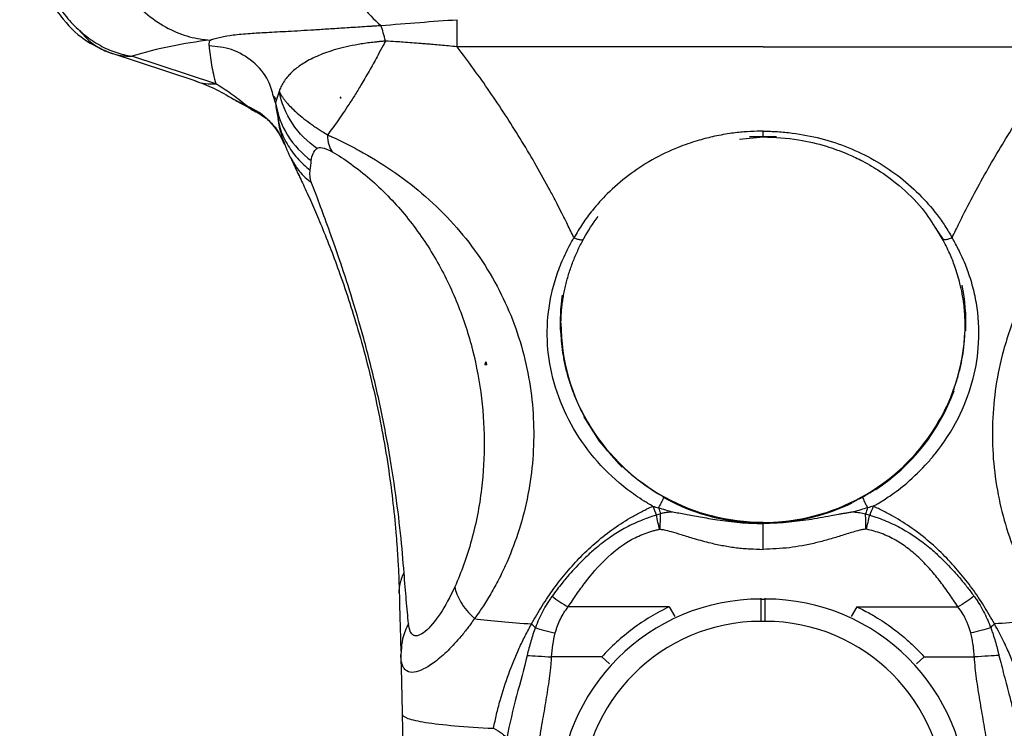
# Model space of a CAD drawing. Header units: millimetres. Extents: x 13 to 546, y 13 to 419.
# Tile 13 of 22: x 304 to 347, y 272 to 304. Entities that reach past the tile are written whole.
import ezdxf

# ---------------------------------------------------------------- set-up
doc = ezdxf.new("R2010")
doc.units = ezdxf.units.MM
doc.header["$LTSCALE"] = 2

msp = doc.modelspace()

# ---------------------------------------------------------------- linework, layer by layer
for p, q in [((336.739, 302.658), (323.116, 302.658)), ((336.739, 302.658), (350.362, 302.658)), ((307.692, 302.383), (311.429, 301.151)), ((312.369, 301.011), (308.632, 302.243)), ((315.035, 300.158), (314.937, 300.449)), ((314.971, 300.466), (315.037, 300.305)), ((315.188, 300.673), (315.079, 300.307)), ((317.911, 300.42), (317.911, 300.385)), ((317.911, 300.385), (317.952, 300.385)), ((313.247, 300.27), (314.122, 299.808)), ((313.759, 300.009), (313.261, 300.265)), ((315.079, 300.307), (315.035, 300.158)), ((315.035, 300.158), (315.065, 299.876)), ((315.065, 299.876), (315.071, 299.818)), ((315.071, 299.818), (315.147, 299.451)), ((335.695, 298.549), (336.739, 298.648)), ((337.34, 298.651), (336.139, 298.651)), ((315.401, 298.43), (315.43, 298.304)), ((315.675, 297.745), (315.78, 297.586)), ((315.737, 297.636), (316.074, 296.93)), ((321.043, 294.299), (321.043, 294.3)), ((321.043, 294.299), (321.044, 294.299)), ((344.715, 294.125), (344.447, 294.56)), ((344.473, 294.496), (344.793, 294.027)), ((324.391, 288.507), (324.391, 288.627)), ((324.346, 288.507), (324.391, 288.507)), ((324.391, 288.507), (324.439, 288.507)), ((330.317, 284.085), (330.467, 283.939)), ((341.346, 281.175), (341.323, 281.176)), ((336.639, 278.1), (336.639, 278.068)), ((336.639, 278.068), (336.639, 277.071)), ((336.639, 278.068), (336.839, 278.068)), ((336.839, 278.068), (336.839, 278.1)), ((336.839, 277.071), (336.839, 278.068)), ((332.556, 277.72), (328.066, 277.72)), ((332.556, 277.72), (332.813, 277.289)), ((340.923, 277.72), (340.665, 277.289)), ((340.923, 277.72), (345.412, 277.72)), ((336.839, 277.071), (336.639, 277.071)), ((320.627, 275.757), (320.608, 275.583)), ((329.558, 275.489), (327.326, 275.489)), ((329.558, 275.489), (329.902, 275.177)), ((343.921, 275.489), (343.577, 275.177)), ((343.921, 275.489), (346.153, 275.489))]:
    msp.add_line(p, q)
at = {"flags": 128}
msp.add_lwpolyline([(328.753, 286.182), (329.442, 285.098), (330.317, 284.085)], dxfattribs=at)
for centre, radius, start, end in [((314.513, 282.379), 20.717, 96.612, 106.4936), ((337.007, 290.344), 8.767, 357.8447, 11.1564), ((336.469, 290.344), 8.765, 171.7317, 182.7499), ((336.501, 290.348), 8.762, 180.0253, 212.0487), ((336.977, 290.348), 8.762, 327.9513, 359.9747), ((336.872, 290.401), 8.914, 303.2771, 339.9406), ((336.739, 290.541), 9.066, 212.2825, 327.7175), ((336.736, 290.591), 9.145, 240.95, 271.8253), ((336.744, 290.589), 9.142, 275.769, 295.6986), ((336.639, 269.069), 8.999, 90, 180), ((336.839, 269.069), 8.999, 0, 90), ((336.639, 269.069), 8.002, 90, 180), ((336.839, 269.069), 8.002, 0, 90)]:
    msp.add_arc(centre, radius, start, end)
msp.add_ellipse((305.368, 282.969), major_axis=(17.421, 8.483), ratio=0.943705, start_param=0.182804, end_param=0.182888)
for points, knots in [([(307.036, 309.212), (307.036, 308.859), (307.063, 308.493), (307.179, 307.746), (307.269, 307.367), (307.517, 306.617), (307.676, 306.248), (308.056, 305.544), (308.279, 305.209), (308.776, 304.599), (309.05, 304.323), (309.633, 303.844), (309.94, 303.642), (310.567, 303.317), (310.886, 303.194), (311.517, 303.022), (311.828, 302.974), (312.128, 302.958)], [0, 0, 0, 0, 0.125, 0.125, 0.25, 0.25, 0.375, 0.375, 0.5, 0.5, 0.625, 0.625, 0.75, 0.75, 0.875, 0.875, 1, 1, 1, 1]), ([(317.036, 309.109), (317.114, 308.579), (317.236, 308.026), (317.57, 306.934), (317.781, 306.398), (318.267, 305.408), (318.542, 304.956), (319.118, 304.182), (319.419, 303.86), (319.714, 303.607)], [0, 0, 0, 0, 0.25, 0.25, 0.5, 0.5, 0.75, 0.75, 1, 1, 1, 1]), ([(303.749, 308.617), (303.758, 308.546), (303.775, 308.404), (303.809, 308.191), (303.847, 307.979), (303.89, 307.769), (303.939, 307.561), (303.992, 307.355), (304.049, 307.152), (304.111, 306.951), (304.176, 306.753), (304.245, 306.559), (304.318, 306.367), (304.528, 305.847), (304.943, 305.018), (305.492, 304.237), (305.933, 303.737), (306.236, 303.436), (306.552, 303.164), (306.879, 302.923), (307.216, 302.715), (307.562, 302.541), (307.915, 302.404), (308.273, 302.3), (308.511, 302.262), (308.632, 302.243)], [0, 0, 0, 0, 0.022379, 0.044429, 0.066164, 0.087597, 0.108743, 0.129616, 0.150232, 0.170607, 0.190758, 0.210702, 0.230457, 0.250041, 0.37338, 0.499862, 0.549733, 0.600861, 0.653352, 0.707288, 0.762728, 0.819707, 0.878245, 0.938346, 1, 1, 1, 1]), ([(303.636, 307.933), (303.676, 307.77), (303.755, 307.44), (303.936, 306.875), (304.164, 306.278), (304.515, 305.496), (304.995, 304.637), (305.723, 303.654), (306.574, 302.851), (307.376, 302.52), (307.754, 302.363)], [0, 0, 0, 0, 0.069956, 0.141189, 0.213537, 0.286043, 0.425521, 0.55537, 0.79, 1, 1, 1, 1]), ([(319.714, 303.607), (320.305, 303.655), (320.884, 303.701), (322.017, 303.788), (322.572, 303.829), (323.116, 303.864)], [0, 0, 0, 0, 0.5, 0.5, 1, 1, 1, 1]), ([(323.116, 302.658), (323.116, 302.919), (323.116, 303.163), (323.116, 303.575), (323.116, 303.743), (323.116, 303.864)], [0, 0, 0, 0, 0.5, 0.5, 1, 1, 1, 1]), ([(312.128, 302.958), (312.163, 302.97), (312.233, 302.995), (312.381, 303.04), (312.663, 303.112), (313.148, 303.193), (313.829, 303.256), (314.642, 303.303), (315.568, 303.349), (316.522, 303.405), (317.397, 303.461), (318.112, 303.507), (318.756, 303.548), (319.215, 303.577), (319.492, 303.592), (319.631, 303.601), (319.714, 303.607)], [0, 0, 0, 0, 0.03125, 0.0624999, 0.1249999, 0.2499998, 0.3872631, 0.500001, 0.6250009, 0.7500007, 0.8125006, 0.8750006, 0.9375005, 0.9687505, 0.9813756, 1, 1, 1, 1]), ([(306.313, 303.383), (306.448, 303.202), (306.605, 303.034), (306.958, 302.741), (307.153, 302.616), (307.562, 302.419), (307.777, 302.347), (308.207, 302.257), (308.423, 302.238), (308.632, 302.243)], [0, 0, 0, 0, 0.25, 0.25, 0.5, 0.5, 0.75, 0.75, 1, 1, 1, 1]), ([(312.068, 302.701), (312.067, 302.72), (312.066, 302.749), (312.07, 302.784), (312.072, 302.801), (312.074, 302.81), (312.074, 302.814), (312.075, 302.816), (312.075, 302.817), (312.075, 302.818), (312.085, 302.868), (312.102, 302.915), (312.128, 302.958)], [0, 0, 0, 0, 0.25, 0.375, 0.4375, 0.46875, 0.484375, 0.492188, 0.492188, 0.5, 0.5, 1, 1, 1, 1]), ([(312.068, 302.701), (312.081, 302.56), (312.094, 302.419), (312.13, 302.138), (312.152, 301.997), (312.201, 301.715), (312.229, 301.574), (312.294, 301.293), (312.332, 301.152), (312.369, 301.011)], [0, 0, 0, 0, 0.25, 0.25, 0.5, 0.5, 0.75, 0.75, 1, 1, 1, 1]), ([(314.937, 300.449), (314.874, 300.685), (314.715, 301.276), (314.053, 302.031), (313.116, 302.599), (312.409, 302.668), (312.068, 302.701)], [0, 0, 0, 0, 0.185065, 0.464345, 0.741666, 1, 1, 1, 1]), ([(319.922, 302.91), (319.864, 302.905), (319.749, 302.894), (319.585, 302.879), (319.433, 302.864), (319.235, 302.841), (318.991, 302.807), (318.615, 302.747), (318.171, 302.657), (317.556, 302.498), (316.897, 302.264), (316.305, 301.96), (315.855, 301.635), (315.57, 301.341), (315.384, 301.086), (315.266, 300.874), (315.214, 300.739), (315.188, 300.673)], [0, 0, 0, 0, 0.016999, 0.033094, 0.048264, 0.062496, 0.093148, 0.124993, 0.185834, 0.249993, 0.368902, 0.499995, 0.62155, 0.749997, 0.836529, 0.919808, 1, 1, 1, 1]), ([(319.922, 302.91), (319.889, 302.846), (319.779, 302.637), (319.551, 302.212), (319.232, 301.638), (318.894, 301.053), (318.583, 300.539), (318.308, 300.106), (318.046, 299.714), (317.798, 299.356), (317.563, 299.029), (317.417, 298.833), (317.344, 298.737)], [0, 0, 0, 0, 0.036675, 0.12015, 0.249996, 0.388956, 0.5, 0.604654, 0.706997, 0.807012, 0.904684, 1, 1, 1, 1]), ([(323.116, 302.658), (322.987, 302.67), (322.74, 302.693), (322.386, 302.725), (322.065, 302.754), (321.779, 302.78), (321.46, 302.806), (321.11, 302.833), (320.733, 302.861), (320.34, 302.884), (320.077, 302.901), (319.922, 302.91)], [0, 0, 0, 0, 0.1210388, 0.2315822, 0.3315991, 0.4210714, 0.4999934, 0.6293587, 0.7499998, 0.8536087, 1, 1, 1, 1]), ([(328.32, 294.156), (328.225, 294.354), (328.047, 294.722), (327.794, 295.227), (327.581, 295.644), (327.408, 295.974), (327.277, 296.22), (327.01, 296.716), (326.57, 297.5), (325.929, 298.575), (325.257, 299.638), (324.567, 300.669), (323.855, 301.678), (323.363, 302.332), (323.116, 302.658)], [0, 0, 0, 0, 0.065042, 0.120744, 0.167098, 0.204096, 0.231729, 0.249993, 0.371881, 0.500009, 0.625426, 0.750565, 0.875425, 1, 1, 1, 1]), ([(345.158, 294.156), (345.262, 294.371), (345.446, 294.752), (345.822, 295.507), (346.496, 296.785), (347.541, 298.594), (348.672, 300.329), (349.486, 301.483), (349.975, 302.145), (350.222, 302.472), (350.362, 302.658)], [0, 0, 0, 0, 0.070553, 0.125, 0.249998, 0.499998, 0.749999, 0.875, 0.92881, 1, 1, 1, 1]), ([(311.433, 301.16), (311.454, 301.149), (311.737, 301.008), (312.064, 301.009), (312.369, 301.011)], [0, 0, 0, 0, 0.07094, 1, 1, 1, 1]), ([(311.443, 301.146), (311.715, 301.047), (312.26, 300.85), (312.873, 300.495), (313.179, 300.318)], [0, 0, 0, 0, 0.500194, 1, 1, 1, 1]), ([(313.759, 300.009), (313.509, 300.22), (313.27, 300.404), (312.807, 300.734), (312.584, 300.88), (312.369, 301.011)], [0, 0, 0, 0, 0.5, 0.5, 1, 1, 1, 1]), ([(315.188, 300.673), (315.205, 300.64), (315.239, 300.575), (315.299, 300.476), (315.366, 300.377), (315.44, 300.279), (315.548, 300.147), (315.7, 299.979), (315.928, 299.759), (316.207, 299.521), (316.49, 299.304), (316.735, 299.131), (316.919, 299.007), (317.12, 298.874), (317.262, 298.787), (317.344, 298.737)], [0, 0, 0, 0, 0.059575, 0.117979, 0.175163, 0.231087, 0.285722, 0.393413, 0.499975, 0.625915, 0.749989, 0.814339, 0.874998, 0.927835, 1, 1, 1, 1]), ([(316.876, 298.133), (316.456, 298.419), (316.075, 298.799), (315.49, 299.678), (315.288, 300.176), (315.188, 300.673)], [0, 0, 0, 0, 0.5, 0.5, 1, 1, 1, 1]), ([(313.261, 300.265), (313.252, 300.27), (313.219, 300.285), (313.193, 300.311), (313.174, 300.33)], [0, 0, 0, 0, 0.271884, 1, 1, 1, 1]), ([(315.431, 298.304), (315.289, 298.676), (315.064, 299.034), (314.483, 299.627), (314.129, 299.859), (313.759, 300.009)], [0, 0, 0, 0, 0.5, 0.5, 1, 1, 1, 1]), ([(314.234, 299.72), (314.228, 299.722), (314.121, 299.757), (313.96, 299.853), (313.826, 299.957), (313.759, 300.009)], [0, 0, 0, 0, 0.029038, 0.514512, 1, 1, 1, 1]), ([(315.035, 300.158), (315.11, 299.662), (315.29, 299.162), (315.84, 298.272), (316.21, 297.885), (316.623, 297.59)], [0, 0, 0, 0, 0.5, 0.5, 1, 1, 1, 1]), ([(314.233, 299.718), (314.234, 299.717), (314.311, 299.684), (314.631, 299.48), (315.103, 299.022), (315.335, 298.523), (315.458, 298.259)], [0, 0, 0, 0, 0.004468, 0.295469, 0.627247, 1, 1, 1, 1]), ([(315.127, 299.456), (315.167, 299.207), (315.243, 298.744), (315.552, 298.035), (315.694, 297.708)], [0, 0, 0, 0, 0.5378948, 1, 1, 1, 1]), ([(315.147, 299.451), (315.17, 299.32), (315.239, 298.931), (315.525, 298.329), (315.972, 297.674), (316.373, 297.331), (316.571, 297.161)], [0, 0, 0, 0, 0.1446369, 0.4316746, 0.7187124, 1, 1, 1, 1]), ([(317.344, 298.737), (317.407, 298.708), (317.52, 298.657), (317.748, 298.553), (318.15, 298.359), (318.994, 297.923), (320.204, 297.19), (321.595, 296.138), (322.833, 294.949), (323.925, 293.618), (324.82, 292.208), (325.538, 290.701), (326.062, 289.145), (326.4, 287.54), (326.549, 285.917), (326.513, 284.297), (326.296, 282.7), (325.908, 281.164), (325.45, 279.946), (325.022, 279.034), (324.724, 278.484), (324.477, 278.068), (324.296, 277.78), (324.098, 277.493), (323.964, 277.303), (323.886, 277.193)], [0, 0, 0, 0, 0.008797, 0.0156247, 0.0312485, 0.0624985, 0.1249982, 0.1850905, 0.25, 0.3111735, 0.375, 0.4368889, 0.4999997, 0.5623087, 0.6249993, 0.687864, 0.7500002, 0.8131456, 0.8750005, 0.9066585, 0.9375002, 0.953749, 0.9687505, 0.9817561, 1, 1, 1, 1]), ([(336.739, 298.9), (336.653, 298.9), (336.369, 298.897), (335.984, 298.876), (335.576, 298.836), (335.106, 298.775), (334.512, 298.665), (333.743, 298.463), (332.829, 298.145), (331.403, 297.46), (330.117, 296.486), (329.182, 295.445), (328.767, 294.886), (328.504, 294.473), (328.382, 294.262), (328.32, 294.156)], [0, 0, 0, 0, 0.024796, 0.081627, 0.111094, 0.14285, 0.218073, 0.285702, 0.3732, 0.500038, 0.750025, 0.85002, 0.925003, 0.962502, 1, 1, 1, 1]), ([(336.739, 298.9), (336.848, 298.899), (337.065, 298.897), (337.499, 298.876), (338.256, 298.804), (339.321, 298.598), (340.548, 298.195), (341.698, 297.64), (342.755, 296.947), (343.697, 296.127), (344.376, 295.35), (344.79, 294.767), (345.005, 294.42), (345.107, 294.244), (345.158, 294.156)], [0, 0, 0, 0, 0.0312498, 0.0624996, 0.1249992, 0.2499982, 0.3748253, 0.4999983, 0.6247441, 0.7500017, 0.8750008, 0.9375004, 0.9687502, 1, 1, 1, 1]), ([(336.739, 298.651), (336.739, 298.653), (336.739, 298.665), (336.739, 298.719), (336.739, 298.785), (336.739, 298.818)], [0, 0, 0, 0, 0.150078, 0.576809, 1, 1, 1, 1]), ([(336.739, 298.648), (337.27, 298.623), (338.228, 298.578), (339.471, 298.276), (340.388, 297.947), (341.153, 297.59), (341.951, 297.133), (342.89, 296.433), (343.808, 295.554), (344.268, 294.823), (344.473, 294.496)], [0, 0, 0, 0, 0.1681474, 0.3036858, 0.4065726, 0.4817915, 0.5778899, 0.7070858, 0.8692649, 1, 1, 1, 1]), ([(356.134, 298.737), (356.063, 298.704), (355.892, 298.626), (355.587, 298.483), (355.189, 298.287), (354.725, 298.043), (354.232, 297.763), (353.747, 297.466), (353.287, 297.166), (352.834, 296.849), (352.373, 296.499), (351.83, 296.053), (351.245, 295.522), (350.309, 294.567), (349.204, 293.16), (348.13, 291.211), (347.269, 288.805), (346.836, 285.921), (347.049, 283.235), (347.567, 281.18), (348.017, 279.971), (348.452, 279.043), (348.768, 278.457), (349.065, 277.962), (349.325, 277.562), (349.504, 277.315), (349.592, 277.193)], [0, 0, 0, 0, 0.009929, 0.023755, 0.041334, 0.06249, 0.083779, 0.10458, 0.124964, 0.143539, 0.164412, 0.187545, 0.219541, 0.250075, 0.333668, 0.41689, 0.500375, 0.624513, 0.750054, 0.811048, 0.875025, 0.905296, 0.937509, 0.958743, 0.979572, 1, 1, 1, 1]), ([(316.876, 298.133), (316.927, 298.169), (317.001, 298.183), (317.223, 298.143), (317.373, 298.086), (317.55, 297.983)], [0, 0, 0, 0, 0.5, 0.5, 1, 1, 1, 1]), ([(316.623, 297.59), (316.637, 297.706), (316.663, 297.813), (316.74, 297.999), (316.794, 298.077), (316.876, 298.133)], [0, 0, 0, 0, 0.5, 0.5, 1, 1, 1, 1]), ([(317.55, 297.983), (317.817, 297.829), (318.101, 297.645), (318.669, 297.237), (318.953, 297.013), (319.781, 296.298), (320.299, 295.766), (321.239, 294.634), (321.662, 294.034), (322.414, 292.784), (322.743, 292.134), (323.308, 290.797), (323.545, 290.11), (323.925, 288.711), (324.07, 287.999), (324.265, 286.563), (324.317, 285.839), (324.328, 284.396), (324.288, 283.676), (324.202, 282.969)], [0, 0, 0, 0, 0.0625, 0.0625, 0.125, 0.125, 0.25, 0.25, 0.375, 0.375, 0.5, 0.5, 0.625, 0.625, 0.75, 0.75, 0.875, 0.875, 1, 1, 1, 1]), ([(315.78, 297.586), (315.877, 297.422), (316.1, 297.043), (316.443, 296.756), (316.638, 296.593)], [0, 0, 0, 0, 0.433197, 1, 1, 1, 1]), ([(316, 297.086), (316.102, 296.87), (316.316, 296.422), (316.663, 295.652), (317.041, 294.77), (317.434, 293.796), (317.852, 292.679), (318.276, 291.45), (318.708, 290.061), (319.12, 288.567), (319.497, 286.981), (319.821, 285.368), (320.077, 283.8), (320.273, 282.281), (320.387, 281.104), (320.454, 280.195), (320.493, 279.548), (320.522, 278.92), (320.533, 278.523), (320.539, 278.324)], [0, 0, 0, 0, 0.0635408, 0.1323626, 0.1973171, 0.2664023, 0.3310937, 0.3998714, 0.4648708, 0.5323971, 0.5986466, 0.6644052, 0.7324251, 0.7972724, 0.8662024, 0.8991511, 0.9331128, 0.9665569, 1, 1, 1, 1]), ([(316.638, 296.593), (316.592, 296.71), (316.574, 296.812), (316.558, 296.998), (316.562, 297.082), (316.571, 297.161)], [0, 0, 0, 0, 0.5, 0.5, 1, 1, 1, 1]), ([(320.349, 282.969), (320.248, 283.672), (320.128, 284.411), (319.847, 285.928), (319.686, 286.705), (319.336, 288.226), (319.148, 288.969), (318.769, 290.357), (318.578, 291.003), (318.211, 292.185), (318.035, 292.723), (317.702, 293.703), (317.546, 294.146), (317.253, 294.957), (317.117, 295.325), (316.863, 296.001), (316.746, 296.309), (316.638, 296.593)], [0, 0, 0, 0, 0.125, 0.125, 0.25, 0.25, 0.375, 0.375, 0.5, 0.5, 0.625, 0.625, 0.75, 0.75, 0.875, 0.875, 1, 1, 1, 1]), ([(331.832, 282.198), (331.76, 282.24), (331.629, 282.315), (331.369, 282.471), (330.933, 282.76), (330.09, 283.407), (329.026, 284.501), (328.032, 286.026), (327.374, 287.687), (327.085, 289.387), (327.153, 291.051), (327.488, 292.383), (327.859, 293.282), (328.109, 293.785), (328.25, 294.033), (328.32, 294.156)], [0, 0, 0, 0, 0.017226, 0.03125, 0.0625, 0.125, 0.25, 0.374999, 0.5, 0.625, 0.75, 0.875, 0.9375, 0.96875, 1, 1, 1, 1]), ([(327.743, 289.998), (327.741, 290.089), (327.737, 290.27), (327.744, 290.539), (327.759, 290.808), (327.783, 291.074), (327.816, 291.339), (327.858, 291.603), (327.909, 291.864), (327.969, 292.124), (328.038, 292.381), (328.115, 292.637), (328.201, 292.89), (328.296, 293.142), (328.399, 293.391), (328.512, 293.638), (328.632, 293.883), (328.719, 294.044), (328.763, 294.125)], [0, 0, 0, 0, 0.062739, 0.125453, 0.188141, 0.250807, 0.313449, 0.376066, 0.438654, 0.501208, 0.563721, 0.626189, 0.68861, 0.750983, 0.813309, 0.875592, 0.937824, 1, 1, 1, 1]), ([(328.32, 294.156), (328.37, 294.133), (328.423, 294.112), (328.526, 294.08), (328.576, 294.07), (328.66, 294.064), (328.695, 294.068), (328.744, 294.089), (328.758, 294.105), (328.763, 294.125)], [0, 0, 0, 0, 0.25, 0.25, 0.5, 0.5, 0.75, 0.75, 1, 1, 1, 1]), ([(341.646, 282.198), (341.721, 282.241), (341.971, 282.383), (342.481, 282.711), (343.243, 283.293), (343.907, 283.942), (344.706, 284.882), (345.457, 286.048), (346.091, 287.667), (346.392, 289.343), (346.345, 290.734), (346.125, 291.85), (345.932, 292.485), (345.735, 293.003), (345.543, 293.442), (345.34, 293.84), (345.198, 294.087), (345.158, 294.156)], [0, 0, 0, 0, 0.017659, 0.059399, 0.124997, 0.214967, 0.249998, 0.379811, 0.499998, 0.615426, 0.749983, 0.812524, 0.874984, 0.900838, 0.937501, 0.982538, 1, 1, 1, 1]), ([(345.158, 294.156), (345.104, 294.131), (345.048, 294.109), (344.941, 294.078), (344.891, 294.068), (344.809, 294.065), (344.777, 294.07), (344.733, 294.091), (344.72, 294.107), (344.715, 294.125)], [0, 0, 0, 0, 0.25, 0.25, 0.5, 0.5, 0.75, 0.75, 1, 1, 1, 1]), ([(345.713, 289.645), (345.722, 289.76), (345.744, 290.046), (345.739, 290.566), (345.684, 291.278), (345.535, 292.078), (345.31, 292.821), (345.046, 293.492), (344.833, 293.9), (344.715, 294.125)], [0, 0, 0, 0, 0.073547, 0.181724, 0.336182, 0.536918, 0.709816, 0.840445, 1, 1, 1, 1]), ([(329.075, 285.699), (329.023, 285.782), (328.921, 285.95), (328.778, 286.206), (328.644, 286.465), (328.518, 286.728), (328.401, 286.994), (328.294, 287.263), (328.196, 287.534), (328.078, 287.897), (327.954, 288.353), (327.843, 288.903), (327.781, 289.375), (327.752, 289.74), (327.746, 289.921), (327.743, 289.998)], [0, 0, 0, 0, 0.062372, 0.124778, 0.187211, 0.249666, 0.312138, 0.374628, 0.437137, 0.499667, 0.624727, 0.749789, 0.874894, 0.946946, 1, 1, 1, 1]), ([(344.404, 285.699), (344.611, 286.061), (345, 286.739), (345.329, 287.638), (345.52, 288.332), (345.629, 288.873), (345.694, 289.314), (345.709, 289.571), (345.713, 289.645)], [0, 0, 0, 0, 0.289393, 0.542731, 0.67321, 0.8072, 0.944836, 1, 1, 1, 1]), ([(332.3, 282.618), (331.647, 282.979), (331.038, 283.431), (329.951, 284.472), (329.472, 285.063), (329.075, 285.699)], [0, 0, 0, 0, 0.5, 0.5, 1, 1, 1, 1]), ([(341.178, 282.618), (341.261, 282.665), (341.427, 282.759), (341.668, 282.909), (341.901, 283.064), (342.182, 283.266), (342.551, 283.555), (343.02, 283.973), (343.43, 284.401), (343.795, 284.833), (344.099, 285.23), (344.303, 285.543), (344.404, 285.699)], [0, 0, 0, 0, 0.06368, 0.126572, 0.188681, 0.250014, 0.356474, 0.500022, 0.667022, 0.750025, 0.876146, 1, 1, 1, 1]), ([(320.754, 279.235), (320.712, 279.789), (320.661, 280.375), (320.528, 281.619), (320.448, 282.277), (320.349, 282.969)], [0, 0, 0, 0, 0.5, 0.5, 1, 1, 1, 1]), ([(324.202, 282.969), (324.107, 282.187), (323.957, 281.42), (323.555, 279.953), (323.303, 279.25), (323.014, 278.615)], [0, 0, 0, 0, 0.5, 0.5, 1, 1, 1, 1]), ([(332.3, 282.618), (332.301, 282.607), (332.298, 282.588), (332.279, 282.528), (332.263, 282.488), (332.221, 282.394), (332.195, 282.341), (332.14, 282.234), (332.111, 282.18), (332.084, 282.131)], [0, 0, 0, 0, 0.25, 0.25, 0.5, 0.5, 0.75, 0.75, 1, 1, 1, 1]), ([(336.739, 281.473), (335.966, 281.473), (335.192, 281.571), (333.696, 281.958), (332.973, 282.245), (332.3, 282.618)], [0, 0, 0, 0, 0.5, 0.5, 1, 1, 1, 1]), ([(336.739, 281.473), (336.843, 281.474), (337.05, 281.476), (337.356, 281.492), (337.658, 281.517), (337.953, 281.552), (338.242, 281.595), (338.525, 281.647), (338.801, 281.706), (339.071, 281.772), (339.333, 281.845), (339.589, 281.925), (339.838, 282.01), (340.079, 282.1), (340.313, 282.196), (340.54, 282.295), (340.76, 282.399), (340.972, 282.506), (341.11, 282.581), (341.178, 282.618)], [0, 0, 0, 0, 0.0672, 0.1333525, 0.1984575, 0.2625152, 0.3255256, 0.3874888, 0.4484049, 0.508274, 0.5670962, 0.6248716, 0.6816003, 0.7372825, 0.7919183, 0.8455077, 0.8980511, 0.9495484, 1, 1, 1, 1]), ([(341.178, 282.618), (341.177, 282.608), (341.18, 282.59), (341.197, 282.535), (341.212, 282.497), (341.252, 282.406), (341.278, 282.352), (341.334, 282.241), (341.365, 282.184), (341.395, 282.131)], [0, 0, 0, 0, 0.25, 0.25, 0.5, 0.5, 0.75, 0.75, 1, 1, 1, 1]), ([(326.434, 276.961), (326.51, 277.097), (326.662, 277.368), (326.983, 277.9), (327.592, 278.798), (328.594, 279.995), (329.812, 281.047), (330.786, 281.668), (331.289, 281.942), (331.592, 282.087), (331.745, 282.158), (331.832, 282.198)], [0, 0, 0, 0, 0.062511, 0.125022, 0.250027, 0.499911, 0.749955, 0.874978, 0.937489, 0.964224, 1, 1, 1, 1]), ([(331.832, 282.198), (331.874, 282.187), (331.958, 282.165), (332.041, 282.142), (332.084, 282.131)], [0, 0, 0, 0, 0.493961, 1, 1, 1, 1]), ([(332.084, 282.131), (332.186, 282.1), (332.395, 282.037), (332.605, 281.976), (332.713, 281.944)], [0, 0, 0, 0, 0.486648, 1, 1, 1, 1]), ([(332.713, 281.944), (332.649, 281.939), (332.524, 281.929), (332.344, 281.903), (332.23, 281.878), (332.176, 281.867)], [0, 0, 0, 0, 0.356905, 0.696193, 1, 1, 1, 1]), ([(332.713, 281.944), (332.804, 281.929), (332.996, 281.898), (333.293, 281.846), (333.612, 281.787), (333.954, 281.723), (334.321, 281.658), (334.737, 281.589), (335.198, 281.525), (335.701, 281.473), (336.216, 281.438), (336.564, 281.434), (336.739, 281.432)], [0, 0, 0, 0, 0.06886, 0.143468, 0.22383, 0.309989, 0.402017, 0.500002, 0.621754, 0.745594, 0.871648, 1, 1, 1, 1]), ([(340.766, 281.944), (340.708, 281.935), (340.594, 281.918), (340.428, 281.889), (340.263, 281.863), (340.045, 281.822), (339.712, 281.758), (339.271, 281.677), (338.773, 281.594), (338.273, 281.524), (337.767, 281.472), (337.255, 281.439), (336.912, 281.434), (336.739, 281.432)], [0, 0, 0, 0, 0.043438, 0.084884, 0.124998, 0.167452, 0.250003, 0.376805, 0.500006, 0.624112, 0.748497, 0.873711, 1, 1, 1, 1]), ([(340.766, 281.944), (340.858, 281.936), (341.037, 281.921), (341.215, 281.885), (341.303, 281.867)], [0, 0, 0, 0, 0.511226, 1, 1, 1, 1]), ([(347.045, 276.961), (346.969, 277.097), (346.817, 277.369), (346.496, 277.901), (345.886, 278.798), (344.884, 279.995), (343.666, 281.047), (342.692, 281.668), (342.179, 281.948), (341.875, 282.092), (341.723, 282.163), (341.646, 282.198)], [0, 0, 0, 0, 0.062532, 0.125057, 0.250107, 0.500063, 0.749885, 0.874943, 0.937471, 0.968736, 1, 1, 1, 1]), ([(331.99, 281.803), (331.92, 281.781), (331.766, 281.732), (331.52, 281.647), (331.223, 281.532), (330.897, 281.384), (330.461, 281.156), (329.922, 280.824), (329.375, 280.405), (328.805, 279.901), (328.358, 279.439), (327.999, 279.028), (327.768, 278.749), (327.563, 278.489), (327.419, 278.296), (327.348, 278.199)], [0, 0, 0, 0, 0.03519, 0.076873, 0.124995, 0.188461, 0.249995, 0.36469, 0.499992, 0.593614, 0.749998, 0.828121, 0.875, 0.937419, 1, 1, 1, 1]), ([(341.346, 281.174), (341.369, 281.274), (341.392, 281.376), (341.44, 281.585), (341.464, 281.693), (341.489, 281.803)], [0, 0, 0, 0, 0.5, 0.5, 1, 1, 1, 1]), ([(341.489, 281.803), (341.551, 281.783), (341.676, 281.744), (341.924, 281.662), (342.348, 281.497), (343.158, 281.102), (343.956, 280.542), (344.69, 279.882), (345.143, 279.414), (345.539, 278.961), (345.844, 278.586), (346.035, 278.328), (346.131, 278.199)], [0, 0, 0, 0, 0.03126, 0.062519, 0.125037, 0.250074, 0.499816, 0.60573, 0.749884, 0.83307, 0.916443, 1, 1, 1, 1]), ([(328.066, 277.72), (328.127, 277.813), (328.247, 278), (328.496, 278.368), (328.954, 279), (329.683, 279.857), (330.498, 280.512), (331.119, 280.84), (331.445, 280.98), (331.727, 281.074), (331.928, 281.129), (332.045, 281.156), (332.103, 281.169), (332.133, 281.175)], [0, 0, 0, 0, 0.062549, 0.125096, 0.250185, 0.500189, 0.74981, 0.812357, 0.874904, 0.937451, 0.968726, 0.984362, 1, 1, 1, 1]), ([(332.156, 281.176), (332.215, 281.168), (332.38, 281.145), (332.692, 281.063), (333.136, 280.924), (333.721, 280.742), (334.351, 280.572), (334.981, 280.439), (335.465, 280.362), (335.856, 280.323), (336.248, 280.297), (336.543, 280.287), (336.739, 280.28)], [0, 0, 0, 0, 0.038234, 0.105995, 0.206358, 0.337807, 0.500018, 0.624605, 0.750009, 0.812506, 0.875004, 1, 1, 1, 1]), ([(336.739, 280.292), (336.739, 280.464), (336.739, 280.659), (336.739, 281.054), (336.739, 281.253), (336.739, 281.432)], [0, 0, 0, 0, 0.5, 0.5, 1, 1, 1, 1]), ([(341.323, 281.176), (341.298, 281.174), (341.25, 281.17), (341.153, 281.155), (340.986, 281.119), (340.751, 281.052), (340.473, 280.965), (340.102, 280.849), (339.637, 280.708), (339.064, 280.558), (338.49, 280.437), (337.909, 280.346), (337.329, 280.3), (336.936, 280.287), (336.739, 280.28)], [0, 0, 0, 0, 0.01559, 0.03092, 0.062487, 0.12498, 0.187476, 0.249977, 0.374969, 0.499969, 0.629624, 0.749972, 0.87489, 1, 1, 1, 1]), ([(345.412, 277.72), (345.349, 277.818), (345.227, 278.007), (344.974, 278.381), (344.644, 278.836), (344.215, 279.363), (343.742, 279.865), (343.224, 280.315), (342.745, 280.638), (342.341, 280.848), (342.019, 280.984), (341.688, 281.097), (341.459, 281.149), (341.346, 281.175)], [0, 0, 0, 0, 0.065374, 0.127148, 0.253817, 0.380029, 0.505572, 0.634945, 0.754338, 0.816118, 0.877569, 0.939089, 1, 1, 1, 1]), ([(320.952, 276.976), (320.918, 277.306), (320.885, 277.656), (320.819, 278.404), (320.786, 278.804), (320.754, 279.235)], [0, 0, 0, 0, 0.5, 0.5, 1, 1, 1, 1]), ([(323.014, 278.615), (322.809, 278.164), (322.585, 277.755), (322.131, 277.072), (321.902, 276.8), (321.493, 276.457), (321.314, 276.39), (321.122, 276.475), (321.07, 276.535), (320.992, 276.713), (320.966, 276.832), (320.952, 276.976)], [0, 0, 0, 0, 0.25, 0.25, 0.5, 0.5, 0.75, 0.75, 0.875, 0.875, 1, 1, 1, 1]), ([(323.014, 278.615), (323.048, 278.401), (323.138, 278.165), (323.433, 277.68), (323.638, 277.431), (323.886, 277.193)], [0, 0, 0, 0, 0.5, 0.5, 1, 1, 1, 1]), ([(320.538, 278.358), (320.551, 277.874), (320.577, 276.911), (320.599, 276.132), (320.61, 275.744)], [0, 0, 0, 0, 0.50222, 1, 1, 1, 1]), ([(327.348, 278.199), (327.313, 278.151), (327.237, 278.044), (327.093, 277.825), (326.926, 277.533), (326.75, 277.173), (326.651, 276.921), (326.601, 276.795)], [0, 0, 0, 0, 0.1135182, 0.2499974, 0.4999983, 0.7499991, 1, 1, 1, 1]), ([(327.348, 278.199), (327.452, 278.11), (327.569, 278.022), (327.813, 277.859), (327.941, 277.784), (328.066, 277.72)], [0, 0, 0, 0, 0.5, 0.5, 1, 1, 1, 1]), ([(346.131, 278.199), (346.026, 278.11), (345.909, 278.022), (345.664, 277.859), (345.537, 277.784), (345.412, 277.72)], [0, 0, 0, 0, 0.5, 0.5, 1, 1, 1, 1]), ([(346.131, 278.199), (346.169, 278.146), (346.245, 278.04), (346.388, 277.82), (346.553, 277.533), (346.699, 277.233), (346.803, 276.984), (346.852, 276.858), (346.877, 276.795)], [0, 0, 0, 0, 0.125, 0.25, 0.5, 0.75, 0.875, 1, 1, 1, 1]), ([(327.489, 276.559), (327.546, 276.774), (327.619, 276.981), (327.81, 277.371), (327.928, 277.553), (328.066, 277.72)], [0, 0, 0, 0, 0.5, 0.5, 1, 1, 1, 1]), ([(340.923, 277.72), (341.031, 277.666), (341.232, 277.565), (341.506, 277.418), (341.804, 277.246), (342.138, 277.032), (342.496, 276.78), (342.82, 276.53), (343.154, 276.251), (343.525, 275.908), (343.786, 275.632), (343.921, 275.489)], [0, 0, 0, 0, 0.098065, 0.181389, 0.250011, 0.374494, 0.500063, 0.600529, 0.700064, 0.845711, 1, 1, 1, 1]), ([(345.989, 276.559), (345.971, 276.62), (345.936, 276.738), (345.879, 276.903), (345.823, 277.048), (345.739, 277.233), (345.609, 277.462), (345.479, 277.632), (345.412, 277.72)], [0, 0, 0, 0, 0.144052, 0.275313, 0.393943, 0.500158, 0.7406, 1, 1, 1, 1]), ([(323.886, 277.193), (323.832, 277.116), (323.736, 276.98), (323.544, 276.715), (323.205, 276.29), (322.705, 275.749), (322.13, 275.251), (321.61, 274.921), (321.178, 274.775), (320.909, 274.82), (320.757, 274.958), (320.688, 275.088), (320.649, 275.217), (320.629, 275.318), (320.614, 275.442), (320.611, 275.531), (320.608, 275.583)], [0, 0, 0, 0, 0.035355, 0.062503, 0.124997, 0.250015, 0.376067, 0.499978, 0.625285, 0.749989, 0.812482, 0.874995, 0.907207, 0.937499, 0.962725, 1, 1, 1, 1]), ([(320.952, 276.976), (320.846, 276.753), (320.659, 276.359), (320.637, 275.939), (320.627, 275.757)], [0, 0, 0, 0, 0.5668059, 1, 1, 1, 1]), ([(324.738, 272.311), (324.781, 272.519), (324.868, 272.937), (325.081, 273.752), (325.399, 274.743), (325.789, 275.692), (326.142, 276.427), (326.337, 276.783), (326.434, 276.961)], [0, 0, 0, 0, 0.124995, 0.249989, 0.499993, 0.749996, 0.874998, 1, 1, 1, 1]), ([(326.601, 276.795), (326.565, 276.695), (326.492, 276.496), (326.398, 276.188), (326.311, 275.876), (326.259, 275.664), (326.234, 275.557)], [0, 0, 0, 0, 0.25, 0.5, 0.75, 1, 1, 1, 1]), ([(326.601, 276.795), (326.726, 276.75), (326.869, 276.706), (327.173, 276.625), (327.333, 276.589), (327.489, 276.559)], [0, 0, 0, 0, 0.5, 0.5, 1, 1, 1, 1]), ([(346.877, 276.795), (346.751, 276.75), (346.606, 276.705), (346.302, 276.624), (346.143, 276.588), (345.989, 276.559)], [0, 0, 0, 0, 0.5, 0.5, 1, 1, 1, 1]), ([(346.877, 276.795), (346.902, 276.729), (346.938, 276.629), (347.007, 276.428), (347.081, 276.188), (347.153, 275.928), (347.206, 275.717), (347.232, 275.61), (347.245, 275.557)], [0, 0, 0, 0, 0.166665, 0.25, 0.5, 0.75, 0.875, 1, 1, 1, 1]), ([(348.741, 272.311), (348.724, 272.393), (348.682, 272.602), (348.589, 273.017), (348.452, 273.546), (348.271, 274.147), (348.072, 274.726), (347.849, 275.304), (347.583, 275.919), (347.31, 276.476), (347.115, 276.832), (347.045, 276.961)], [0, 0, 0, 0, 0.049222, 0.125001, 0.249997, 0.373687, 0.499998, 0.619498, 0.749999, 0.909181, 1, 1, 1, 1]), ([(346.153, 275.489), (346.146, 275.56), (346.134, 275.691), (346.115, 275.872), (346.09, 276.069), (346.051, 276.296), (346.01, 276.47), (345.989, 276.559)], [0, 0, 0, 0, 0.195444, 0.362116, 0.500066, 0.744826, 1, 1, 1, 1]), ([(326.234, 275.557), (326.096, 274.972), (325.926, 274.372), (325.606, 273.144), (325.451, 272.514), (325.326, 271.863)], [0, 0, 0, 0, 0.5, 0.5, 1, 1, 1, 1]), ([(326.234, 275.557), (326.369, 275.549), (326.541, 275.538), (326.921, 275.515), (327.127, 275.502), (327.326, 275.489)], [0, 0, 0, 0, 0.5, 0.5, 1, 1, 1, 1]), ([(326.758, 271.641), (326.781, 271.783), (326.833, 272.103), (326.941, 272.743), (327.084, 273.559), (327.21, 274.36), (327.28, 274.924), (327.308, 275.247), (327.32, 275.409), (327.326, 275.489)], [0, 0, 0, 0, 0.11091, 0.25, 0.5, 0.75, 0.875, 0.9375, 1, 1, 1, 1]), ([(347.245, 275.557), (347.116, 275.549), (346.951, 275.539), (346.574, 275.516), (346.362, 275.502), (346.153, 275.489)], [0, 0, 0, 0, 0.5, 0.5, 1, 1, 1, 1]), ([(346.72, 271.641), (346.695, 271.801), (346.644, 272.121), (346.534, 272.761), (346.395, 273.559), (346.268, 274.36), (346.189, 275.004), (346.165, 275.328), (346.153, 275.489)], [0, 0, 0, 0, 0.125001, 0.250002, 0.500004, 0.749998, 0.874999, 1, 1, 1, 1]), ([(347.245, 275.557), (347.28, 275.414), (347.353, 275.121), (347.471, 274.672), (347.596, 274.203), (347.737, 273.67), (347.884, 273.087), (348.03, 272.469), (348.112, 272.062), (348.153, 271.863)], [0, 0, 0, 0, 0.116705, 0.238953, 0.366729, 0.500007, 0.673902, 0.840524, 1, 1, 1, 1]), ([(320.67, 272.947), (320.672, 272.881), (320.755, 272.816), (321.102, 272.691), (321.366, 272.63), (322.069, 272.519), (322.507, 272.468), (323.527, 272.379), (324.108, 272.341), (324.738, 272.311)], [0, 0, 0, 0, 0.25, 0.25, 0.5, 0.5, 0.75, 0.75, 1, 1, 1, 1]), ([(324.738, 272.311), (324.888, 272.235), (325.018, 272.157), (325.217, 272.004), (325.287, 271.93), (325.326, 271.863)], [0, 0, 0, 0, 0.5, 0.5, 1, 1, 1, 1])]:
    msp.add_open_spline(points, degree=3, knots=knots)
for points in [[(319.922, 302.91), (319.866, 303.169), (319.796, 303.412), (319.714, 303.607)], [(317.952, 300.385), (317.938, 300.397), (317.924, 300.408), (317.911, 300.42)], [(317.344, 298.737), (317.353, 298.411), (317.427, 298.154), (317.55, 297.983)], [(336.739, 298.818), (336.739, 298.844), (336.739, 298.872), (336.739, 298.9)], [(316.571, 297.161), (316.59, 297.308), (316.607, 297.452), (316.623, 297.59)], [(328.763, 294.125), (328.951, 294.462), (329.162, 294.788), (329.396, 295.098)], [(324.391, 288.627), (324.376, 288.586), (324.361, 288.546), (324.346, 288.507)], [(324.391, 288.627), (324.407, 288.587), (324.423, 288.547), (324.439, 288.507)], [(331.832, 282.198), (331.885, 282.069), (331.938, 281.936), (331.99, 281.803)], [(332.084, 282.131), (332.114, 282.043), (332.145, 281.955), (332.176, 281.867)], [(341.395, 282.131), (341.199, 282.072), (340.988, 282.008), (340.766, 281.944)], [(341.395, 282.131), (341.365, 282.043), (341.334, 281.955), (341.303, 281.867)], [(341.646, 282.198), (341.566, 282.177), (341.482, 282.154), (341.395, 282.131)], [(341.646, 282.198), (341.594, 282.071), (341.541, 281.937), (341.489, 281.803)], [(332.176, 281.867), (332.114, 281.845), (332.052, 281.823), (331.99, 281.803)], [(332.133, 281.175), (332.084, 281.366), (332.034, 281.585), (331.99, 281.803)], [(332.156, 281.175), (332.164, 281.394), (332.171, 281.624), (332.176, 281.867)], [(341.323, 281.176), (341.3, 281.379), (341.322, 281.618), (341.303, 281.867)], [(341.303, 281.867), (341.37, 281.845), (341.432, 281.824), (341.489, 281.803)], [(332.133, 281.174), (332.14, 281.175), (332.148, 281.175), (332.156, 281.175)], [(336.739, 281.432), (336.739, 281.452), (336.739, 281.466), (336.739, 281.473)], [(336.739, 280.28), (336.739, 280.284), (336.739, 280.288), (336.739, 280.292)], [(320.539, 278.324), (320.531, 278.631), (320.605, 278.944), (320.754, 279.235)], [(332.556, 277.72), (332.273, 277.585), (331.72, 277.287), (330.928, 276.755), (330.194, 276.149), (329.761, 275.714), (329.558, 275.489)], [(323.886, 277.193), (324.629, 277.098), (325.492, 277.019), (326.434, 276.961)], [(349.592, 277.193), (348.822, 277.095), (347.953, 277.017), (347.045, 276.961)], [(326.434, 276.961), (326.493, 276.906), (326.549, 276.85), (326.601, 276.795)], [(347.045, 276.961), (346.987, 276.907), (346.931, 276.852), (346.877, 276.795)], [(327.326, 275.489), (327.355, 275.854), (327.4, 276.216), (327.489, 276.559)], [(320.608, 275.583), (320.63, 274.706), (320.65, 273.827), (320.67, 272.947)], [(320.67, 272.947), (320.698, 271.71), (320.725, 270.472), (320.751, 269.235)]]:
    msp.add_open_spline(points, degree=3)

doc.saveas('drawing.dxf')
